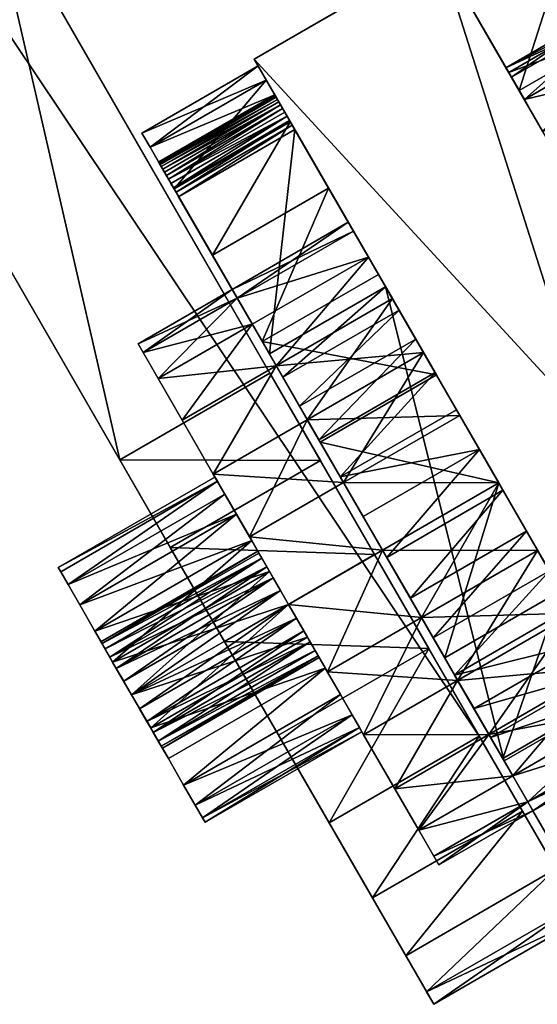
# Model space of a CAD drawing. Extents: x -0.216 to 0.216, y -0.188 to 0.188.
# Tile 43 of 81: x 0.074 to 0.084, y -0.185 to -0.166. Entities that reach past the tile are written whole.
import ezdxf

# ---------------------------------------------------------------- set-up
doc = ezdxf.new("R2010")
doc.units = 0

# ---------------------------------------------------------------- blocks, each defined once
blk = doc.blocks.new('hexa_link2#4')
mesh = blk.add_polyface()
corners = [(0.076531, -0.101861, 0.066495), (0.06701, -0.147998, 0.086815), (0.064665, -0.147944, 0.086111), (0.083548, -0.12733, 0.103495), (0.088245, -0.135465, 0.087225), (0.062195, -0.139658, 0.103495), (0.05985, -0.139604, 0.10279), (0.048287, -0.119576, 0.067199), (0.088363, -0.13567, 0.086815), (0.086595, -0.132607, 0.105949), (0.086203, -0.131928, 0.103407), (0.087151, -0.13357, 0.104025), (0.085824, -0.131271, 0.103092), (0.085535, -0.130771, 0.102507), (0.088022, -0.130186, 0.106214), (0.085904, -0.131409, 0.106214), (0.085388, -0.130515, 0.100924), (0.086643, -0.13269, 0.099337), (0.087017, -0.133337, 0.099678), (0.086233, -0.131979, 0.09931), (0.085849, -0.131315, 0.099604), (0.085552, -0.1308, 0.100171), (0.087968, -0.130091, 0.099604), (0.088351, -0.130756, 0.09931), (0.088762, -0.131467, 0.099337), (0.086614, -0.132639, 0.103404), (0.088322, -0.130705, 0.103407), (0.088732, -0.131416, 0.103404), (0.09861, -0.127621, 0.111935), (0.061218, -0.149209, 0.111935), (0.067457, -0.160015, 0.119139), (0.099464, -0.129101, 0.108975), (0.062073, -0.150689, 0.108975), (0.068312, -0.161495, 0.116179), (0.082801, -0.179755, 0.108845), (0.054393, -0.137388, 0.079461), (0.057353, -0.135679, 0.079461), (0.052883, -0.127936, 0.094946), (0.049923, -0.129646, 0.094946), (0.069792, -0.164059, 0.117888), (0.072752, -0.16235, 0.117888)]
mesh.append_faces([[corners[k] for k in face] for face in [(0, 1, 2), (3, 1, 4), (1, 3, 5), (5, 2, 1), (2, 5, 6), (6, 7, 2), (8, 4, 1), (9, 10, 11), (10, 9, 12), (9, 13, 12), (9, 14, 15), (16, 3, 4), (17, 4, 18), (19, 4, 17), (20, 4, 19), (21, 4, 20), (16, 4, 21), (19, 22, 20), (17, 23, 19), (18, 24, 17), (11, 10, 25), (26, 25, 10), (27, 11, 25), (28, 29, 30), (31, 29, 28), (29, 31, 32), (31, 33, 32), (34, 35, 36), (35, 37, 36), (37, 35, 38), (35, 39, 38), (40, 36, 37), (38, 40, 37)]])
mesh = blk.add_polyface()
corners = [(0.107183, -0.142471, 0.117888), (0.068937, -0.162579, 0.120848), (0.069364, -0.163319, 0.119368), (0.068312, -0.161495, 0.116179), (0.069792, -0.164059, 0.117888), (0.067457, -0.160015, 0.119139), (0.062073, -0.150689, 0.108975), (0.061218, -0.149209, 0.111935), (0.106329, -0.140991, 0.120848), (0.079671, -0.174334, 0.123959), (0.075716, -0.17432, 0.123135), (0.076711, -0.176043, 0.123959), (0.078676, -0.172611, 0.123135), (0.082801, -0.179755, 0.108845), (0.083655, -0.181235, 0.110157), (0.080738, -0.176183, 0.12424), (0.081806, -0.178032, 0.123959), (0.084311, -0.182371, 0.111865), (0.079841, -0.181464, 0.123135), (0.078846, -0.179741, 0.123959), (0.077778, -0.177892, 0.12424), (0.081351, -0.18408, 0.111865), (0.079841, -0.181464, 0.108845), (0.054393, -0.137388, 0.079461), (0.070137, -0.164656, 0.116693), (0.073097, -0.162947, 0.116693), (0.057353, -0.135679, 0.079461), (0.072752, -0.16235, 0.117888), (0.049923, -0.129646, 0.094946)]
mesh.append_faces([[corners[k] for k in face] for face in [(0, 1, 2), (1, 3, 4), (5, 3, 1), (5, 6, 3), (6, 5, 7), (8, 5, 1), (0, 4, 3), (0, 2, 4), (9, 10, 11), (10, 9, 12), (9, 13, 12), (9, 14, 13), (15, 14, 9), (16, 17, 15), (18, 16, 19), (16, 20, 19), (20, 16, 15), (15, 11, 20), (11, 15, 9), (21, 20, 11), (22, 11, 10), (22, 10, 23), (23, 10, 24), (10, 25, 24), (25, 10, 12), (12, 26, 25), (12, 13, 26), (23, 13, 22), (23, 24, 4), (24, 27, 4), (27, 24, 25), (25, 26, 27), (27, 28, 4)]])
mesh = blk.add_polyface()
corners = [(0.080738, -0.176183, 0.12424), (0.084311, -0.182371, 0.111865), (0.083655, -0.181235, 0.110157), (0.081806, -0.178032, 0.123959), (0.084723, -0.183084, 0.113855), (0.082801, -0.179755, 0.123135), (0.084863, -0.183328, 0.11599), (0.083655, -0.181235, 0.121824), (0.084723, -0.183084, 0.118125), (0.084311, -0.182371, 0.120115), (0.081351, -0.18408, 0.120115), (0.080695, -0.182944, 0.121824), (0.079841, -0.181464, 0.123135), (0.081763, -0.184793, 0.113855), (0.077778, -0.177892, 0.12424), (0.081351, -0.18408, 0.111865), (0.078846, -0.179741, 0.123959), (0.081903, -0.185037, 0.11599), (0.081763, -0.184793, 0.118126), (0.080695, -0.182944, 0.110157), (0.076711, -0.176043, 0.123959), (0.079841, -0.181464, 0.108845), (0.082801, -0.179755, 0.108845)]
mesh.append_faces([[corners[k] for k in face] for face in [(0, 1, 2), (3, 4, 1), (5, 4, 3), (5, 6, 4), (7, 6, 5), (7, 8, 6), (8, 7, 9), (7, 10, 9), (10, 7, 11), (5, 11, 7), (11, 5, 12), (3, 12, 5), (13, 14, 15), (13, 16, 14), (17, 16, 13), (17, 12, 16), (17, 11, 12), (18, 11, 17), (11, 18, 10), (18, 9, 10), (9, 18, 8), (17, 8, 18), (8, 17, 6), (13, 6, 17), (6, 13, 4), (13, 1, 4), (1, 13, 15), (15, 2, 1), (2, 15, 19), (15, 20, 19), (19, 20, 21), (22, 19, 21), (19, 22, 2)]])
blk = doc.blocks.new('hexa_link3#4')
mesh = blk.add_polyface()
corners = [(0.105486, -0.150775, 0.085279), (0.078368, -0.166432, 0.125919), (0.107222, -0.149773, 0.086688), (0.115117, -0.167455, 0.085279), (0.084133, -0.163103, 0.085279), (0.107222, -0.149773, 0.124511), (0.084133, -0.163103, 0.125919), (0.115117, -0.167455, 0.125919), (0.105486, -0.150775, 0.125919), (0.08752, -0.168969, 0.08118), (0.093527, -0.179373, 0.085279), (0.091157, -0.175269, 0.083445), (0.090763, -0.174587, 0.078775), (0.090321, -0.173821, 0.081004), (0.090777, -0.174611, 0.083144), (0.090485, -0.174104, 0.082573), (0.088645, -0.175811, 0.079667), (0.090763, -0.174587, 0.079667), (0.090475, -0.174088, 0.080247), (0.088357, -0.175312, 0.080247), (0.088206, -0.17505, 0.081821), (0.090324, -0.173827, 0.081821), (0.088366, -0.175328, 0.082573), (0.093763, -0.179783, 0.125919), (0.093527, -0.179373, 0.125919), (0.08752, -0.168969, 0.130018), (0.091157, -0.175269, 0.127753), (0.088659, -0.175834, 0.128055), (0.090777, -0.174611, 0.128055), (0.090485, -0.174104, 0.128625), (0.090763, -0.174587, 0.132424), (0.090321, -0.173821, 0.130195), (0.090475, -0.174088, 0.130952), (0.090763, -0.174587, 0.131531), (0.088645, -0.175811, 0.131531), (0.088357, -0.175312, 0.130951), (0.088206, -0.17505, 0.129377), (0.090324, -0.173827, 0.129377), (0.088366, -0.175328, 0.128625), (0.104354, -0.173668, 0.000622), (0.098224, -0.177208, 0.009505), (0.104354, -0.173668, 0.009505)]
mesh.append_faces([[corners[k] for k in face] for face in [(0, 1, 2), (3, 4, 0), (2, 1, 5), (5, 1, 6), (6, 7, 8), (5, 6, 8), (9, 10, 11), (12, 9, 13), (9, 14, 15), (9, 11, 14), (16, 12, 17), (12, 18, 17), (12, 13, 18), (13, 19, 18), (20, 13, 21), (22, 21, 15), (14, 22, 15), (18, 16, 17), (23, 6, 24), (24, 25, 26), (27, 26, 28), (26, 25, 28), (28, 25, 29), (25, 30, 31), (31, 30, 32), (32, 30, 33), (30, 34, 33), (35, 31, 32), (33, 35, 32), (31, 36, 37), (37, 38, 29), (29, 27, 28), (4, 3, 10), (7, 6, 23), (39, 40, 41)]])
mesh = blk.add_polyface()
corners = [(0.084047, -0.167847, 0.083379), (0.086574, -0.167331, 0.083471), (0.084455, -0.168554, 0.083471), (0.086166, -0.166624, 0.083379), (0.083689, -0.167226, 0.082979), (0.085807, -0.166003, 0.082979), (0.085554, -0.165564, 0.082332), (0.083327, -0.166599, 0.08154), (0.085445, -0.165376, 0.08154), (0.085498, -0.165468, 0.080725), (0.084594, -0.163901, 0.078775), (0.085705, -0.165826, 0.078775), (0.084133, -0.163103, 0.085279), (0.08485, -0.169237, 0.08324), (0.086968, -0.168014, 0.08324), (0.085705, -0.165826, 0.080015), (0.08338, -0.166691, 0.080725), (0.083586, -0.167049, 0.080015), (0.084133, -0.163103, 0.125919), (0.085807, -0.166003, 0.12822), (0.086166, -0.166624, 0.127819), (0.085554, -0.165564, 0.128866), (0.084594, -0.163901, 0.132424), (0.085445, -0.165376, 0.129659), (0.083435, -0.166787, 0.128866), (0.083689, -0.167226, 0.12822), (0.084047, -0.167847, 0.127819), (0.086574, -0.167331, 0.127728), (0.084455, -0.168554, 0.127728), (0.086968, -0.168014, 0.127958), (0.085498, -0.165468, 0.130473), (0.085705, -0.165826, 0.132424), (0.085705, -0.165826, 0.131184), (0.083586, -0.167049, 0.131184), (0.08338, -0.166691, 0.130473), (0.083327, -0.166599, 0.129659), (0.078368, -0.166432, 0.125919), (0.105486, -0.150775, 0.085279)]
mesh.append_faces([[corners[k] for k in face] for face in [(0, 1, 2), (1, 0, 3), (4, 3, 0), (3, 4, 5), (4, 6, 5), (6, 7, 8), (7, 9, 8), (10, 9, 11), (9, 10, 8), (10, 6, 8), (10, 12, 6), (6, 12, 5), (5, 12, 3), (13, 1, 14), (1, 13, 2), (11, 9, 15), (16, 15, 9), (17, 11, 15), (18, 19, 20), (18, 21, 19), (18, 22, 21), (23, 24, 21), (21, 25, 19), (19, 26, 20), (26, 27, 20), (27, 26, 28), (28, 29, 27), (21, 22, 23), (22, 30, 23), (30, 22, 31), (30, 31, 32), (31, 33, 32), (32, 34, 30), (30, 35, 23), (12, 36, 37)]])
mesh = blk.add_polyface()
corners = [(0.082015, -0.164327, 0.085279), (0.083689, -0.167226, 0.082979), (0.084047, -0.167847, 0.083379), (0.083435, -0.166787, 0.082332), (0.082475, -0.165125, 0.078775), (0.082015, -0.164327, 0.07984), (0.084133, -0.163103, 0.07984), (0.084133, -0.163103, 0.085279), (0.078368, -0.166432, 0.125919), (0.078368, -0.166432, 0.085279), (0.083327, -0.166599, 0.08154), (0.085554, -0.165564, 0.082332), (0.085498, -0.165468, 0.080725), (0.08338, -0.166691, 0.080725), (0.083586, -0.167049, 0.078775), (0.084594, -0.163901, 0.078775), (0.085705, -0.165826, 0.078775), (0.082015, -0.164327, 0.125919), (0.084133, -0.163103, 0.125919), (0.084133, -0.163103, 0.131359), (0.082015, -0.164327, 0.131359), (0.082475, -0.165125, 0.132424), (0.083435, -0.166787, 0.128866), (0.083689, -0.167226, 0.12822), (0.084047, -0.167847, 0.127819), (0.084594, -0.163901, 0.132424), (0.085705, -0.165826, 0.132424), (0.083586, -0.167049, 0.132424), (0.08338, -0.166691, 0.130473), (0.083327, -0.166599, 0.129659), (0.085445, -0.165376, 0.129659), (0.085498, -0.165468, 0.130473)]
mesh.append_faces([[corners[k] for k in face] for face in [(0, 1, 2), (0, 3, 1), (0, 4, 3), (4, 0, 5), (0, 6, 5), (6, 0, 7), (0, 8, 7), (8, 0, 9), (10, 11, 3), (12, 10, 13), (4, 13, 10), (13, 4, 14), (15, 14, 4), (14, 15, 16), (7, 15, 6), (15, 5, 6), (5, 15, 4), (3, 4, 10), (17, 18, 8), (18, 17, 19), (19, 17, 20), (17, 21, 20), (21, 17, 22), (22, 17, 23), (23, 17, 24), (25, 18, 19), (19, 21, 25), (21, 19, 20), (21, 26, 25), (26, 21, 27), (21, 28, 27), (28, 21, 29), (21, 22, 29), (22, 30, 29), (29, 31, 28)]])
mesh = blk.add_polyface()
corners = [(0.08122, -0.171371, 0.09139), (0.079259, -0.173262, 0.090727), (0.078931, -0.172693, 0.09139), (0.081548, -0.17194, 0.090727), (0.07964, -0.173922, 0.090189), (0.08193, -0.1726, 0.090189), (0.080063, -0.174654, 0.089793), (0.082352, -0.173332, 0.089793), (0.082802, -0.174112, 0.08955), (0.082015, -0.164327, 0.085279), (0.087998, -0.183111, 0.085279), (0.078368, -0.166432, 0.085279), (0.080955, -0.170911, 0.092157), (0.078665, -0.172233, 0.092157), (0.077003, -0.169354, 0.093128), (0.084919, -0.183064, 0.103545), (0.077003, -0.169354, 0.103545), (0.081957, -0.172647, 0.106834), (0.082417, -0.173444, 0.110267), (0.083183, -0.174772, 0.106511), (0.081702, -0.172206, 0.110859), (0.081088, -0.171143, 0.111801), (0.080813, -0.170667, 0.107781), (0.087998, -0.183111, 0.125919), (0.078368, -0.166432, 0.125919), (0.079667, -0.173969, 0.125147), (0.079413, -0.173528, 0.121121), (0.080127, -0.174765, 0.121713), (0.078799, -0.172465, 0.12018), (0.080618, -0.170328, 0.118953), (0.081088, -0.171143, 0.12018), (0.078524, -0.171989, 0.1242), (0.081957, -0.172647, 0.125147), (0.080813, -0.170667, 0.1242), (0.083183, -0.174772, 0.12547), (0.082417, -0.173444, 0.121713), (0.081702, -0.172206, 0.121121), (0.079413, -0.173528, 0.110859), (0.080127, -0.174765, 0.110267), (0.078799, -0.172465, 0.111801), (0.080618, -0.170328, 0.113028)]
mesh.append_faces([[corners[k] for k in face] for face in [(0, 1, 2), (1, 0, 3), (4, 3, 5), (3, 4, 1), (5, 6, 4), (6, 5, 7), (8, 6, 7), (9, 10, 11), (2, 12, 0), (12, 2, 13), (14, 15, 16), (17, 18, 19), (17, 20, 18), (17, 21, 20), (22, 21, 17), (12, 23, 24), (25, 26, 27), (25, 28, 26), (28, 29, 30), (31, 32, 33), (32, 31, 25), (25, 34, 32), (35, 32, 34), (36, 32, 35), (30, 32, 36), (30, 33, 32), (36, 28, 30), (28, 36, 26), (36, 27, 26), (27, 36, 35), (18, 37, 38), (37, 18, 20), (21, 37, 20), (37, 21, 39), (40, 39, 21)]])
mesh = blk.add_polyface()
corners = [(0.078665, -0.172233, 0.092157), (0.079168, -0.167817, 0.092157), (0.080955, -0.170911, 0.092157), (0.08122, -0.171371, 0.09139), (0.078368, -0.166432, 0.085279), (0.081548, -0.17194, 0.090727), (0.078368, -0.166432, 0.125919), (0.08193, -0.1726, 0.090189), (0.082352, -0.173332, 0.089793), (0.085554, -0.165564, 0.082332), (0.083689, -0.167226, 0.082979), (0.083435, -0.166787, 0.082332), (0.085705, -0.165826, 0.080015), (0.08338, -0.166691, 0.080725), (0.083586, -0.167049, 0.080015), (0.083586, -0.167049, 0.078775), (0.085705, -0.165826, 0.078775), (0.080813, -0.170667, 0.107781), (0.080618, -0.170328, 0.113028), (0.081088, -0.171143, 0.111801), (0.080322, -0.169815, 0.114457), (0.079832, -0.168967, 0.109287), (0.080221, -0.16964, 0.11599), (0.079832, -0.168967, 0.122693), (0.079078, -0.167662, 0.11125), (0.079078, -0.167662, 0.12073), (0.078771, -0.167129, 0.112735), (0.078605, -0.166842, 0.113537), (0.091408, -0.180596, 0.125919), (0.082015, -0.164327, 0.125919), (0.083689, -0.167226, 0.12822), (0.085554, -0.165564, 0.128866), (0.083435, -0.166787, 0.128866), (0.084047, -0.167847, 0.127819), (0.085807, -0.166003, 0.12822), (0.083586, -0.167049, 0.131184), (0.085705, -0.165826, 0.132424), (0.083586, -0.167049, 0.132424), (0.08338, -0.166691, 0.130473), (0.085705, -0.165826, 0.131184), (0.080618, -0.170328, 0.118953), (0.078032, -0.171137, 0.117524), (0.080322, -0.169815, 0.117524), (0.077931, -0.170962, 0.11599), (0.078032, -0.171137, 0.114457), (0.080813, -0.170667, 0.1242), (0.081088, -0.171143, 0.12018), (0.078524, -0.171989, 0.1242)]
mesh.append_faces([[corners[k] for k in face] for face in [(0, 1, 2), (3, 4, 5), (2, 4, 3), (4, 2, 6), (7, 4, 8), (5, 4, 7), (9, 10, 11), (12, 13, 14), (13, 15, 14), (16, 14, 15), (17, 18, 19), (17, 20, 18), (21, 20, 17), (20, 21, 22), (21, 23, 22), (24, 23, 21), (24, 25, 23), (26, 25, 24), (27, 25, 26), (6, 28, 29), (30, 31, 32), (33, 34, 30), (35, 36, 37), (37, 38, 35), (38, 39, 35), (40, 41, 42), (42, 43, 22), (22, 44, 20), (44, 18, 20), (40, 45, 46), (42, 45, 40), (42, 23, 45), (22, 23, 42), (23, 47, 45)]])
mesh = blk.add_polyface()
corners = [(0.082802, -0.174112, 0.08955), (0.087998, -0.183111, 0.085279), (0.083267, -0.174917, 0.089468), (0.082015, -0.164327, 0.085279), (0.091645, -0.181006, 0.085279), (0.091408, -0.180596, 0.085279), (0.085401, -0.170192, 0.08118), (0.089039, -0.176492, 0.083445), (0.085362, -0.170125, 0.081998), (0.085168, -0.169789, 0.082722), (0.090777, -0.174611, 0.083144), (0.088659, -0.175834, 0.083144), (0.088366, -0.175328, 0.082573), (0.088206, -0.17505, 0.081821), (0.088645, -0.175811, 0.078775), (0.088202, -0.175044, 0.081004), (0.090763, -0.174587, 0.078775), (0.088645, -0.175811, 0.079667), (0.088357, -0.175312, 0.080247), (0.090321, -0.173821, 0.081004), (0.090324, -0.173827, 0.081821), (0.090475, -0.174088, 0.080247), (0.087998, -0.183111, 0.125919), (0.091408, -0.180596, 0.125919), (0.078368, -0.166432, 0.125919), (0.085362, -0.170125, 0.1292), (0.085401, -0.170192, 0.130018), (0.089039, -0.176492, 0.127753), (0.088645, -0.175811, 0.132424), (0.088202, -0.175044, 0.130195), (0.088366, -0.175328, 0.128625), (0.088206, -0.17505, 0.129377), (0.088659, -0.175834, 0.128055), (0.088645, -0.175811, 0.131531), (0.090763, -0.174587, 0.132424), (0.088357, -0.175312, 0.130951), (0.090321, -0.173821, 0.130195), (0.090763, -0.174587, 0.131531), (0.090324, -0.173827, 0.129377), (0.090485, -0.174104, 0.128625)]
mesh.append_faces([[corners[k] for k in face] for face in [(0, 1, 2), (3, 4, 1), (4, 3, 5), (5, 6, 7), (5, 8, 6), (5, 9, 8), (10, 7, 11), (7, 6, 11), (11, 6, 12), (12, 6, 13), (6, 14, 15), (16, 17, 14), (18, 19, 15), (19, 13, 15), (20, 12, 13), (12, 10, 11), (15, 14, 18), (18, 14, 17), (17, 21, 18), (22, 23, 24), (25, 23, 26), (26, 23, 27), (28, 26, 29), (26, 30, 31), (26, 32, 30), (26, 27, 32), (33, 34, 28), (28, 35, 33), (28, 29, 35), (36, 35, 29), (35, 37, 33), (31, 36, 29), (30, 38, 31), (32, 39, 30)]])
mesh = blk.add_polyface()
corners = [(0.082015, -0.164327, 0.085279), (0.084047, -0.167847, 0.083379), (0.091408, -0.180596, 0.085279), (0.084455, -0.168554, 0.083471), (0.086166, -0.166624, 0.083379), (0.093527, -0.179373, 0.085279), (0.086574, -0.167331, 0.083471), (0.085279, -0.16998, 0.080396), (0.088645, -0.175811, 0.078775), (0.085401, -0.170192, 0.08118), (0.085014, -0.169522, 0.078775), (0.090763, -0.174587, 0.078775), (0.087133, -0.168299, 0.078775), (0.084047, -0.167847, 0.127819), (0.082015, -0.164327, 0.125919), (0.091408, -0.180596, 0.125919), (0.084455, -0.168554, 0.127728), (0.093527, -0.179373, 0.125919), (0.086166, -0.166624, 0.127819), (0.086574, -0.167331, 0.127728), (0.085014, -0.169522, 0.132424), (0.090763, -0.174587, 0.132424), (0.087133, -0.168299, 0.132424), (0.085014, -0.169522, 0.131431), (0.088645, -0.175811, 0.132424), (0.085279, -0.16998, 0.130802), (0.085401, -0.170192, 0.130018), (0.08485, -0.169237, 0.08324), (0.085168, -0.169789, 0.082722), (0.087481, -0.168902, 0.081998), (0.08752, -0.168969, 0.08118), (0.087287, -0.168566, 0.082722), (0.086968, -0.168014, 0.08324), (0.090324, -0.173827, 0.081821), (0.090321, -0.173821, 0.081004), (0.090485, -0.174104, 0.082573), (0.088206, -0.17505, 0.081821), (0.088202, -0.175044, 0.081004), (0.08485, -0.169237, 0.127958), (0.085168, -0.169789, 0.128476), (0.085362, -0.170125, 0.1292), (0.087481, -0.168902, 0.1292), (0.08752, -0.168969, 0.130018), (0.087287, -0.168566, 0.128476), (0.086968, -0.168014, 0.127958), (0.088206, -0.17505, 0.129377), (0.088202, -0.175044, 0.130195), (0.090485, -0.174104, 0.128625), (0.090324, -0.173827, 0.129377), (0.090321, -0.173821, 0.130195)]
mesh.append_faces([[corners[k] for k in face] for face in [(0, 1, 2), (2, 1, 3), (4, 5, 6), (7, 8, 9), (7, 10, 8), (11, 10, 12), (13, 14, 15), (13, 15, 16), (17, 18, 19), (20, 21, 22), (23, 24, 20), (24, 23, 25), (24, 25, 26), (2, 27, 28), (2, 3, 27), (29, 5, 30), (31, 5, 29), (32, 5, 31), (6, 5, 32), (30, 33, 34), (30, 35, 33), (36, 9, 37), (10, 11, 8), (16, 15, 38), (38, 15, 39), (39, 15, 40), (17, 41, 42), (17, 43, 41), (17, 44, 43), (17, 19, 44), (21, 20, 24), (26, 45, 46), (47, 42, 48), (48, 42, 49)]])
mesh = blk.add_polyface()
corners = [(0.083291, -0.180244, 0.092157), (0.080955, -0.170911, 0.092157), (0.078665, -0.172233, 0.092157), (0.077003, -0.169354, 0.093128), (0.084919, -0.183064, 0.093128), (0.078931, -0.172693, 0.09139), (0.079259, -0.173262, 0.090727), (0.082352, -0.173332, 0.089793), (0.078368, -0.166432, 0.085279), (0.087998, -0.183111, 0.085279), (0.07964, -0.173922, 0.090189), (0.080063, -0.174654, 0.089793), (0.082802, -0.174112, 0.08955), (0.080513, -0.175434, 0.08955), (0.080978, -0.176239, 0.089468), (0.083267, -0.174917, 0.089468), (0.079667, -0.173969, 0.106834), (0.077003, -0.169354, 0.103545), (0.084919, -0.183064, 0.103545), (0.083183, -0.174772, 0.106511), (0.082417, -0.173444, 0.110267), (0.083183, -0.174772, 0.110065), (0.079413, -0.173528, 0.110859), (0.080127, -0.174765, 0.110267), (0.080894, -0.176093, 0.106511), (0.080894, -0.176093, 0.110065), (0.080894, -0.176093, 0.12547), (0.080127, -0.174765, 0.121713), (0.080894, -0.176093, 0.121915), (0.079667, -0.173969, 0.125147), (0.083183, -0.174772, 0.12547), (0.082417, -0.173444, 0.121713), (0.083183, -0.174772, 0.121915), (0.078274, -0.175835, 0.121713), (0.078274, -0.175835, 0.110267), (0.081443, -0.177044, 0.08955), (0.083732, -0.175722, 0.08955), (0.08395, -0.1761, 0.110267), (0.08441, -0.176896, 0.106834), (0.08441, -0.176896, 0.125147), (0.08395, -0.1761, 0.121713), (0.081661, -0.177421, 0.121713)]
mesh.append_faces([[corners[k] for k in face] for face in [(0, 1, 2), (3, 2, 4), (5, 0, 2), (0, 5, 6), (7, 8, 9), (0, 6, 10), (11, 12, 13), (12, 14, 13), (14, 12, 15), (16, 17, 18), (19, 20, 21), (22, 16, 23), (23, 16, 24), (23, 24, 25), (26, 27, 28), (29, 27, 26), (30, 29, 26), (31, 30, 32), (32, 27, 31), (27, 32, 28), (21, 23, 25), (23, 21, 20), (28, 33, 27), (34, 25, 23), (0, 10, 11), (15, 35, 14), (35, 15, 36), (19, 37, 38), (19, 21, 37), (32, 39, 40), (32, 30, 39), (32, 41, 28), (41, 32, 40), (25, 37, 21)]])
mesh = blk.add_polyface()
corners = [(0.076482, -0.168451, 0.112735), (0.078771, -0.167129, 0.092951), (0.076482, -0.168451, 0.092951), (0.078774, -0.167135, 0.092847), (0.076485, -0.168457, 0.092847), (0.078784, -0.167153, 0.092745), (0.076495, -0.168474, 0.092745), (0.078801, -0.167181, 0.092647), (0.076512, -0.168503, 0.092647), (0.078824, -0.167221, 0.092554), (0.076535, -0.168543, 0.092554), (0.078853, -0.167271, 0.092468), (0.076564, -0.168593, 0.092468), (0.078887, -0.16733, 0.09239), (0.076598, -0.168652, 0.09239), (0.076637, -0.16872, 0.092321), (0.078926, -0.167398, 0.092321), (0.07668, -0.168795, 0.092263), (0.078969, -0.167473, 0.092263), (0.079016, -0.167553, 0.092218), (0.076727, -0.168875, 0.092218), (0.076776, -0.16896, 0.092184), (0.079065, -0.167639, 0.092184), (0.076827, -0.169049, 0.092164), (0.079116, -0.167727, 0.092164), (0.076878, -0.169138, 0.092157), (0.079168, -0.167817, 0.092157), (0.078605, -0.166842, 0.118444), (0.078605, -0.166842, 0.113537), (0.078443, -0.166562, 0.11599), (0.079078, -0.167662, 0.12073), (0.076789, -0.168984, 0.12073), (0.076316, -0.168163, 0.118444), (0.076154, -0.167884, 0.11599), (0.076316, -0.168163, 0.113537), (0.078771, -0.167129, 0.112735)]
mesh.append_faces([[corners[k] for k in face] for face in [(0, 1, 2), (3, 2, 1), (2, 3, 4), (5, 4, 3), (4, 5, 6), (7, 6, 5), (6, 7, 8), (9, 8, 7), (8, 9, 10), (11, 10, 9), (10, 11, 12), (13, 12, 11), (12, 13, 14), (13, 15, 14), (15, 13, 16), (16, 17, 15), (17, 16, 18), (19, 17, 18), (17, 19, 20), (21, 19, 22), (23, 22, 24), (25, 24, 26), (27, 28, 29), (28, 27, 30), (27, 31, 30), (31, 27, 32), (29, 32, 27), (32, 29, 33), (28, 33, 29), (33, 28, 34), (35, 34, 28), (34, 35, 0), (1, 0, 35), (32, 34, 31), (34, 32, 33)]])
mesh = blk.add_polyface()
corners = [(0.079016, -0.167553, 0.092218), (0.076776, -0.16896, 0.092184), (0.076727, -0.168875, 0.092218), (0.079065, -0.167639, 0.092184), (0.076827, -0.169049, 0.092164), (0.079116, -0.167727, 0.092164), (0.076878, -0.169138, 0.092157), (0.079168, -0.167817, 0.092157), (0.078665, -0.172233, 0.092157), (0.076485, -0.168457, 0.092847), (0.076482, -0.168451, 0.112735), (0.076482, -0.168451, 0.092951), (0.076789, -0.168984, 0.11125), (0.076495, -0.168474, 0.092745), (0.076512, -0.168503, 0.092647), (0.076535, -0.168543, 0.092554), (0.076564, -0.168593, 0.092468), (0.076598, -0.168652, 0.09239), (0.076637, -0.16872, 0.092321), (0.07668, -0.168795, 0.092263), (0.077003, -0.169354, 0.103545), (0.077003, -0.169354, 0.093128), (0.079078, -0.167662, 0.12073), (0.077542, -0.170288, 0.122693), (0.079832, -0.168967, 0.122693), (0.076789, -0.168984, 0.12073), (0.077542, -0.170288, 0.109287), (0.076316, -0.168163, 0.113537), (0.078524, -0.171989, 0.107781), (0.077931, -0.170962, 0.11599), (0.078032, -0.171137, 0.114457), (0.078032, -0.171137, 0.117524), (0.080322, -0.169815, 0.117524), (0.080221, -0.16964, 0.11599), (0.078524, -0.171989, 0.1242)]
mesh.append_faces([[corners[k] for k in face] for face in [(0, 1, 2), (3, 4, 1), (5, 6, 4), (7, 8, 6), (9, 10, 11), (12, 9, 13), (12, 13, 14), (12, 14, 15), (12, 15, 16), (12, 16, 17), (12, 17, 18), (12, 18, 19), (12, 19, 2), (12, 2, 1), (12, 1, 4), (12, 4, 20), (20, 4, 6), (6, 21, 20), (21, 6, 8), (22, 23, 24), (23, 22, 25), (25, 26, 23), (25, 12, 26), (25, 10, 12), (25, 27, 10), (10, 9, 12), (26, 20, 28), (12, 20, 26), (29, 26, 30), (23, 26, 29), (31, 23, 29), (29, 32, 31), (30, 33, 29), (34, 24, 23)]])
mesh = blk.add_polyface()
corners = [(0.078524, -0.171989, 0.107781), (0.077003, -0.169354, 0.103545), (0.079667, -0.173969, 0.106834), (0.078032, -0.171137, 0.114457), (0.077542, -0.170288, 0.109287), (0.077542, -0.170288, 0.122693), (0.078032, -0.171137, 0.117524), (0.078524, -0.171989, 0.1242), (0.078328, -0.17165, 0.118953), (0.080618, -0.170328, 0.118953), (0.080618, -0.170328, 0.113028), (0.078328, -0.17165, 0.113028), (0.078799, -0.172465, 0.111801), (0.079413, -0.173528, 0.110859), (0.078799, -0.172465, 0.12018), (0.079667, -0.173969, 0.125147), (0.076946, -0.173535, 0.111801), (0.076475, -0.172719, 0.113028), (0.076179, -0.172207, 0.114457), (0.077931, -0.170962, 0.11599), (0.076078, -0.172032, 0.11599), (0.076179, -0.172207, 0.117524), (0.076475, -0.172719, 0.118953), (0.076946, -0.173535, 0.12018), (0.07756, -0.174598, 0.121121), (0.079413, -0.173528, 0.121121), (0.07756, -0.174598, 0.110859)]
mesh.append_faces([[corners[k] for k in face] for face in [(0, 1, 2), (3, 4, 0), (5, 6, 7), (7, 6, 8), (6, 9, 8), (10, 3, 11), (3, 0, 11), (11, 0, 12), (12, 0, 2), (12, 2, 13), (7, 14, 15), (7, 8, 14), (9, 14, 8), (12, 10, 11), (11, 16, 12), (16, 11, 17), (3, 17, 11), (17, 3, 18), (19, 18, 3), (18, 19, 20), (6, 20, 19), (20, 6, 21), (8, 21, 6), (21, 8, 22), (14, 22, 8), (22, 14, 23), (24, 14, 25), (12, 26, 13), (26, 12, 16), (16, 22, 23), (17, 22, 16), (17, 21, 22), (18, 21, 17), (21, 18, 20)]])
mesh = blk.add_polyface()
corners = [(0.080955, -0.170911, 0.092157), (0.083291, -0.180244, 0.092157), (0.08558, -0.178923, 0.092157), (0.084919, -0.183064, 0.093128), (0.078665, -0.172233, 0.092157), (0.082352, -0.173332, 0.089793), (0.087998, -0.183111, 0.085279), (0.082802, -0.174112, 0.08955), (0.083732, -0.175722, 0.08955), (0.081893, -0.177824, 0.089793), (0.081443, -0.177044, 0.08955), (0.084182, -0.176502, 0.089793), (0.082315, -0.178555, 0.090189), (0.084605, -0.177234, 0.090189), (0.084986, -0.177894, 0.090727), (0.082697, -0.179216, 0.090727), (0.085314, -0.178463, 0.09139), (0.080978, -0.176239, 0.089468), (0.080513, -0.175434, 0.08955), (0.084919, -0.183064, 0.103545), (0.077003, -0.169354, 0.093128), (0.08441, -0.176896, 0.106834), (0.08395, -0.1761, 0.110267), (0.084665, -0.177337, 0.110859), (0.079667, -0.173969, 0.106834), (0.080894, -0.176093, 0.106511), (0.081661, -0.177421, 0.110267), (0.082121, -0.178218, 0.106834), (0.082375, -0.178659, 0.110859), (0.082121, -0.178218, 0.125147), (0.081661, -0.177421, 0.121713), (0.082375, -0.178659, 0.121121), (0.080894, -0.176093, 0.12547), (0.083183, -0.174772, 0.12547), (0.08441, -0.176896, 0.125147), (0.083264, -0.180198, 0.1242), (0.085553, -0.178876, 0.1242), (0.08395, -0.1761, 0.121713), (0.084665, -0.177337, 0.121121), (0.082989, -0.179722, 0.12018), (0.085278, -0.1784, 0.12018), (0.085278, -0.1784, 0.111801), (0.082989, -0.179722, 0.111801), (0.080894, -0.176093, 0.110065)]
mesh.append_faces([[corners[k] for k in face] for face in [(0, 1, 2), (3, 4, 1), (5, 6, 7), (8, 9, 10), (9, 8, 11), (11, 12, 9), (12, 11, 13), (14, 12, 13), (12, 14, 15), (16, 15, 14), (1, 9, 12), (1, 10, 9), (1, 17, 10), (1, 18, 17), (19, 20, 3), (21, 22, 23), (24, 19, 25), (26, 25, 27), (26, 27, 28), (29, 30, 31), (32, 30, 29), (29, 33, 32), (33, 29, 34), (35, 34, 29), (34, 35, 36), (37, 34, 38), (38, 30, 37), (30, 38, 31), (38, 39, 31), (39, 38, 40), (41, 28, 42), (28, 41, 23), (22, 28, 23), (28, 22, 26), (22, 43, 26)]])
mesh = blk.add_polyface()
corners = [(0.084909, -0.183048, 0.092157), (0.08558, -0.178923, 0.092157), (0.087199, -0.181727, 0.092157), (0.084961, -0.183138, 0.092164), (0.087251, -0.181816, 0.092164), (0.087998, -0.183111, 0.125919), (0.080955, -0.170911, 0.092157), (0.085314, -0.178463, 0.09139), (0.087998, -0.183111, 0.085279), (0.084986, -0.177894, 0.090727), (0.084605, -0.177234, 0.090189), (0.084182, -0.176502, 0.089793), (0.083732, -0.175722, 0.08955), (0.083267, -0.174917, 0.089468), (0.083025, -0.179785, 0.09139), (0.086535, -0.180577, 0.109287), (0.087288, -0.181881, 0.12073), (0.087288, -0.181881, 0.11125), (0.086535, -0.180577, 0.122693), (0.086146, -0.179903, 0.11599), (0.086045, -0.179728, 0.114457), (0.085749, -0.179215, 0.113028), (0.085553, -0.178876, 0.107781), (0.085278, -0.1784, 0.111801), (0.084665, -0.177337, 0.110859), (0.08441, -0.176896, 0.106834), (0.085553, -0.178876, 0.1242), (0.084246, -0.181898, 0.122693), (0.084999, -0.183203, 0.12073), (0.085749, -0.179215, 0.118953), (0.085278, -0.1784, 0.12018), (0.084665, -0.177337, 0.121121), (0.08441, -0.176896, 0.125147), (0.082989, -0.179722, 0.12018), (0.086045, -0.179728, 0.117524), (0.08346, -0.180537, 0.118953), (0.083756, -0.18105, 0.117524), (0.083856, -0.181225, 0.11599), (0.083756, -0.18105, 0.114457), (0.08346, -0.180537, 0.113028)]
mesh.append_faces([[corners[k] for k in face] for face in [(0, 1, 2), (3, 2, 4), (5, 6, 1), (7, 8, 1), (9, 8, 7), (10, 8, 9), (11, 8, 10), (12, 8, 11), (13, 8, 12), (1, 14, 7), (15, 16, 17), (15, 18, 16), (15, 19, 18), (15, 20, 19), (15, 21, 20), (22, 21, 15), (22, 23, 21), (22, 24, 23), (25, 24, 22), (26, 27, 18), (28, 18, 27), (18, 28, 16), (29, 26, 18), (30, 26, 29), (31, 26, 30), (31, 32, 26), (29, 33, 30), (34, 35, 29), (19, 36, 34), (20, 37, 19), (21, 38, 20), (23, 39, 21), (34, 18, 19), (29, 18, 34)]])
mesh = blk.add_polyface()
corners = [(0.078799, -0.172465, 0.12018), (0.07756, -0.174598, 0.121121), (0.076946, -0.173535, 0.12018), (0.079413, -0.173528, 0.121121), (0.078274, -0.175835, 0.121713), (0.080127, -0.174765, 0.121713), (0.080127, -0.174765, 0.110267), (0.07756, -0.174598, 0.110859), (0.078274, -0.175835, 0.110267), (0.079413, -0.173528, 0.110859), (0.076946, -0.173535, 0.111801), (0.077593, -0.174656, 0.11599), (0.077643, -0.174741, 0.11674), (0.077787, -0.174992, 0.117438), (0.078017, -0.17539, 0.118038), (0.078317, -0.175909, 0.118498), (0.079041, -0.177163, 0.121915), (0.078317, -0.175909, 0.113483), (0.079041, -0.177163, 0.110065), (0.078017, -0.17539, 0.113943), (0.077787, -0.174992, 0.114543), (0.077643, -0.174741, 0.115241), (0.074504, -0.176439, 0.11599), (0.074554, -0.176525, 0.115241), (0.074698, -0.176775, 0.117438), (0.074554, -0.176525, 0.11674), (0.074928, -0.177174, 0.113943), (0.074698, -0.176775, 0.114543), (0.078457, -0.176152, 0.116303), (0.078457, -0.176152, 0.115677), (0.078436, -0.176116, 0.11599), (0.078517, -0.176256, 0.116595), (0.078517, -0.176256, 0.115386)]
mesh.append_faces([[corners[k] for k in face] for face in [(0, 1, 2), (3, 4, 1), (4, 3, 5), (6, 7, 8), (7, 6, 9), (10, 1, 7), (10, 2, 1), (7, 1, 11), (11, 1, 12), (12, 1, 4), (12, 4, 13), (13, 4, 14), (14, 4, 15), (15, 4, 16), (8, 17, 18), (8, 19, 17), (8, 20, 19), (8, 21, 20), (7, 21, 8), (21, 7, 11), (22, 21, 11), (21, 22, 23), (12, 24, 25), (24, 12, 13), (14, 24, 13), (26, 17, 19), (20, 26, 19), (21, 27, 20), (27, 21, 23), (28, 29, 30), (29, 28, 31), (29, 31, 32), (22, 12, 25), (12, 22, 11)]])
mesh = blk.add_polyface()
corners = [(0.078274, -0.175835, 0.121713), (0.080894, -0.176093, 0.121915), (0.079041, -0.177163, 0.121915), (0.080894, -0.176093, 0.110065), (0.078274, -0.175835, 0.110267), (0.079041, -0.177163, 0.110065), (0.078885, -0.176892, 0.114822), (0.078885, -0.176892, 0.117158), (0.079041, -0.177163, 0.1172), (0.079041, -0.177163, 0.114781), (0.083291, -0.180244, 0.092157), (0.080063, -0.174654, 0.089793), (0.080513, -0.175434, 0.08955), (0.080894, -0.176093, 0.106511), (0.081661, -0.177421, 0.110267), (0.080894, -0.176093, 0.12547), (0.081661, -0.177421, 0.121713), (0.079808, -0.178491, 0.121713), (0.082375, -0.178659, 0.121121), (0.080522, -0.179729, 0.121121), (0.080522, -0.179729, 0.110859), (0.082375, -0.178659, 0.110859), (0.079808, -0.178491, 0.110267), (0.079041, -0.177163, 0.118886), (0.079416, -0.177812, 0.118787), (0.079765, -0.178417, 0.118498), (0.080065, -0.178936, 0.118038), (0.079765, -0.178417, 0.113483), (0.080065, -0.178936, 0.113943), (0.079416, -0.177812, 0.113194), (0.079041, -0.177163, 0.113095), (0.079198, -0.177434, 0.117158), (0.079198, -0.177434, 0.114822), (0.079343, -0.177687, 0.117038), (0.079343, -0.177687, 0.114943), (0.079469, -0.177904, 0.115135), (0.079469, -0.177904, 0.116845), (0.079565, -0.17807, 0.116595), (0.079565, -0.17807, 0.115386), (0.079625, -0.178175, 0.115677), (0.079625, -0.178175, 0.116303), (0.079646, -0.17821, 0.11599)]
mesh.append_faces([[corners[k] for k in face] for face in [(0, 1, 2), (3, 4, 5), (6, 7, 8), (6, 8, 9), (10, 11, 12), (3, 13, 14), (15, 1, 16), (1, 17, 2), (17, 1, 16), (18, 17, 16), (17, 18, 19), (14, 20, 21), (20, 14, 22), (14, 5, 22), (5, 14, 3), (23, 2, 17), (23, 17, 24), (24, 17, 25), (25, 17, 26), (22, 27, 28), (22, 29, 27), (22, 30, 29), (5, 30, 22), (9, 8, 31), (9, 31, 32), (32, 31, 33), (32, 33, 34), (34, 33, 35), (35, 33, 36), (35, 36, 37), (35, 37, 38), (38, 37, 39), (39, 37, 40), (39, 40, 41)]])
mesh = blk.add_polyface()
corners = [(0.074554, -0.176525, 0.11674), (0.074554, -0.176525, 0.115241), (0.074504, -0.176439, 0.11599), (0.074698, -0.176775, 0.114543), (0.074698, -0.176775, 0.117438), (0.078017, -0.17539, 0.118038), (0.074928, -0.177174, 0.118038), (0.075228, -0.177693, 0.118498), (0.078317, -0.175909, 0.118498), (0.075577, -0.178298, 0.118787), (0.079041, -0.177163, 0.118886), (0.075952, -0.178947, 0.118886), (0.075952, -0.178947, 0.113095), (0.078666, -0.176514, 0.113194), (0.075577, -0.178298, 0.113194), (0.075228, -0.177693, 0.113483), (0.078317, -0.175909, 0.113483), (0.074928, -0.177174, 0.113943), (0.077787, -0.174992, 0.114543), (0.075347, -0.177899, 0.11599), (0.075368, -0.177935, 0.116303), (0.075428, -0.17804, 0.116595), (0.075524, -0.178206, 0.116845), (0.075428, -0.17804, 0.115386), (0.075524, -0.178206, 0.115135), (0.075368, -0.177935, 0.115677), (0.078436, -0.176116, 0.11599), (0.078517, -0.176256, 0.116595), (0.078739, -0.17664, 0.117038), (0.07565, -0.178423, 0.117038), (0.078885, -0.176892, 0.117158), (0.075795, -0.178676, 0.117158), (0.078739, -0.17664, 0.114943), (0.075795, -0.178676, 0.114822), (0.07565, -0.178423, 0.114943), (0.078613, -0.176423, 0.115135), (0.078517, -0.176256, 0.115386)]
mesh.append_faces([[corners[k] for k in face] for face in [(0, 1, 2), (1, 0, 3), (3, 0, 4), (4, 5, 6), (5, 7, 6), (8, 9, 7), (9, 10, 11), (12, 13, 14), (13, 15, 14), (16, 17, 15), (17, 18, 3), (3, 4, 17), (17, 4, 6), (17, 6, 15), (15, 6, 7), (15, 7, 19), (19, 7, 20), (20, 7, 9), (20, 9, 21), (21, 9, 22), (14, 23, 24), (14, 25, 23), (15, 25, 14), (25, 15, 19), (26, 25, 19), (27, 20, 21), (22, 27, 21), (28, 22, 29), (30, 29, 31), (32, 33, 34), (35, 34, 24), (23, 35, 24), (25, 36, 23), (20, 26, 19)]])
mesh = blk.add_polyface()
corners = [(0.078317, -0.175909, 0.118498), (0.079041, -0.177163, 0.121915), (0.078666, -0.176514, 0.118787), (0.079041, -0.177163, 0.118886), (0.079041, -0.177163, 0.110065), (0.078666, -0.176514, 0.113194), (0.079041, -0.177163, 0.113095), (0.078317, -0.175909, 0.113483), (0.075228, -0.177693, 0.118498), (0.078017, -0.17539, 0.118038), (0.075577, -0.178298, 0.118787), (0.075952, -0.178947, 0.113095), (0.075228, -0.177693, 0.113483), (0.075368, -0.177935, 0.115677), (0.078436, -0.176116, 0.11599), (0.078457, -0.176152, 0.115677), (0.075368, -0.177935, 0.116303), (0.078517, -0.176256, 0.116595), (0.078457, -0.176152, 0.116303), (0.075524, -0.178206, 0.116845), (0.078613, -0.176423, 0.116845), (0.078739, -0.17664, 0.117038), (0.07565, -0.178423, 0.117038), (0.078885, -0.176892, 0.117158), (0.075952, -0.178947, 0.1172), (0.075795, -0.178676, 0.117158), (0.079041, -0.177163, 0.1172), (0.075952, -0.178947, 0.114781), (0.078885, -0.176892, 0.114822), (0.079041, -0.177163, 0.114781), (0.075795, -0.178676, 0.114822), (0.078739, -0.17664, 0.114943), (0.07565, -0.178423, 0.114943), (0.078613, -0.176423, 0.115135), (0.075428, -0.17804, 0.115386), (0.078517, -0.176256, 0.115386), (0.076327, -0.179596, 0.118787), (0.079416, -0.177812, 0.118787), (0.079416, -0.177812, 0.113194), (0.079198, -0.177434, 0.117158), (0.076254, -0.17947, 0.117038), (0.079343, -0.177687, 0.117038), (0.076254, -0.17947, 0.114943), (0.079198, -0.177434, 0.114822), (0.079343, -0.177687, 0.114943), (0.076108, -0.179218, 0.114822)]
mesh.append_faces([[corners[k] for k in face] for face in [(0, 1, 2), (2, 1, 3), (4, 5, 6), (4, 7, 5), (8, 9, 0), (10, 0, 2), (3, 10, 2), (5, 11, 6), (12, 5, 7), (13, 14, 15), (16, 17, 18), (17, 19, 20), (19, 21, 20), (22, 23, 21), (24, 23, 25), (23, 24, 26), (27, 28, 29), (28, 27, 30), (30, 31, 28), (32, 33, 31), (33, 34, 35), (35, 13, 15), (35, 17, 33), (33, 17, 20), (33, 20, 21), (33, 21, 31), (31, 21, 28), (28, 21, 23), (14, 16, 18), (36, 3, 37), (11, 38, 6), (24, 39, 26), (39, 40, 41), (42, 43, 44), (45, 29, 43)]])
mesh = blk.add_polyface()
corners = [(0.08558, -0.178923, 0.092157), (0.084909, -0.183048, 0.092157), (0.083291, -0.180244, 0.092157), (0.082697, -0.179216, 0.090727), (0.085314, -0.178463, 0.09139), (0.083025, -0.179785, 0.09139), (0.082315, -0.178555, 0.090189), (0.084919, -0.183064, 0.093128), (0.083264, -0.180198, 0.107781), (0.084919, -0.183064, 0.103545), (0.084246, -0.181898, 0.109287), (0.082121, -0.178218, 0.106834), (0.080894, -0.176093, 0.106511), (0.082375, -0.178659, 0.110859), (0.082989, -0.179722, 0.111801), (0.08346, -0.180537, 0.113028), (0.083756, -0.18105, 0.114457), (0.083856, -0.181225, 0.11599), (0.084246, -0.181898, 0.122693), (0.083756, -0.18105, 0.117524), (0.08346, -0.180537, 0.118953), (0.083264, -0.180198, 0.1242), (0.082989, -0.179722, 0.12018), (0.082375, -0.178659, 0.121121), (0.085553, -0.178876, 0.1242), (0.084999, -0.183203, 0.11125), (0.085749, -0.179215, 0.118953), (0.086045, -0.179728, 0.117524), (0.086146, -0.179903, 0.11599), (0.086045, -0.179728, 0.114457), (0.085749, -0.179215, 0.113028), (0.085278, -0.1784, 0.111801), (0.081607, -0.181607, 0.118953), (0.081903, -0.18212, 0.117524), (0.082004, -0.182294, 0.11599), (0.081607, -0.181607, 0.113028)]
mesh.append_faces([[corners[k] for k in face] for face in [(0, 1, 2), (3, 4, 5), (5, 0, 2), (2, 3, 5), (2, 6, 3), (7, 2, 1), (8, 9, 10), (11, 9, 8), (12, 9, 11), (13, 8, 14), (14, 8, 15), (15, 8, 10), (15, 10, 16), (16, 10, 17), (18, 17, 10), (18, 19, 17), (18, 20, 19), (21, 20, 18), (21, 22, 20), (21, 23, 22), (18, 24, 21), (18, 10, 25), (22, 26, 20), (20, 27, 19), (19, 28, 17), (17, 29, 16), (16, 30, 15), (15, 31, 14), (19, 32, 20), (17, 33, 19), (33, 17, 34), (16, 34, 17), (35, 16, 15), (14, 35, 15)]])
mesh = blk.add_polyface()
corners = [(0.075524, -0.178206, 0.116845), (0.075577, -0.178298, 0.118787), (0.07565, -0.178423, 0.117038), (0.075952, -0.178947, 0.118886), (0.075795, -0.178676, 0.117158), (0.075952, -0.178947, 0.1172), (0.075952, -0.178947, 0.113095), (0.075795, -0.178676, 0.114822), (0.075952, -0.178947, 0.114781), (0.07565, -0.178423, 0.114943), (0.075577, -0.178298, 0.113194), (0.075524, -0.178206, 0.115135), (0.079041, -0.177163, 0.118886), (0.076327, -0.179596, 0.118787), (0.076108, -0.179218, 0.117158), (0.076254, -0.17947, 0.117038), (0.076379, -0.179687, 0.116845), (0.076676, -0.1802, 0.118498), (0.076476, -0.179854, 0.116595), (0.076536, -0.179958, 0.116303), (0.076557, -0.179994, 0.11599), (0.076676, -0.1802, 0.113483), (0.076536, -0.179958, 0.115677), (0.076476, -0.179854, 0.115386), (0.076379, -0.179687, 0.115135), (0.076327, -0.179596, 0.113194), (0.076254, -0.17947, 0.114943), (0.076108, -0.179218, 0.114822), (0.079198, -0.177434, 0.117158), (0.079198, -0.177434, 0.114822), (0.079041, -0.177163, 0.114781), (0.076976, -0.18072, 0.118038), (0.076976, -0.18072, 0.113943), (0.077206, -0.181118, 0.114543), (0.077206, -0.181118, 0.117438)]
mesh.append_faces([[corners[k] for k in face] for face in [(0, 1, 2), (2, 1, 3), (2, 3, 4), (4, 3, 5), (6, 7, 8), (6, 9, 7), (10, 9, 6), (10, 11, 9), (12, 13, 3), (5, 3, 13), (5, 13, 14), (14, 13, 15), (15, 13, 16), (16, 13, 17), (16, 17, 18), (18, 17, 19), (19, 17, 20), (21, 20, 17), (21, 22, 20), (21, 23, 22), (21, 24, 23), (25, 24, 21), (25, 26, 24), (25, 27, 26), (25, 8, 27), (6, 8, 25), (28, 5, 14), (15, 28, 14), (29, 26, 27), (30, 27, 8), (21, 17, 31), (21, 31, 32), (32, 31, 33), (33, 31, 34)]])
mesh = blk.add_polyface()
corners = [(0.079765, -0.178417, 0.118498), (0.076327, -0.179596, 0.118787), (0.079416, -0.177812, 0.118787), (0.076676, -0.1802, 0.118498), (0.076976, -0.18072, 0.118038), (0.080065, -0.178936, 0.118038), (0.080295, -0.179335, 0.117438), (0.077206, -0.181118, 0.117438), (0.080439, -0.179585, 0.11674), (0.07735, -0.181369, 0.11674), (0.080489, -0.179671, 0.11599), (0.0774, -0.181454, 0.11599), (0.080439, -0.179585, 0.115241), (0.07735, -0.181369, 0.115241), (0.080295, -0.179335, 0.114543), (0.077206, -0.181118, 0.114543), (0.080065, -0.178936, 0.113943), (0.076976, -0.18072, 0.113943), (0.079765, -0.178417, 0.113483), (0.076676, -0.1802, 0.113483), (0.076327, -0.179596, 0.113194), (0.079416, -0.177812, 0.113194), (0.075952, -0.178947, 0.113095), (0.076379, -0.179687, 0.116845), (0.079343, -0.177687, 0.117038), (0.076254, -0.17947, 0.117038), (0.079469, -0.177904, 0.116845), (0.076476, -0.179854, 0.116595), (0.079565, -0.17807, 0.116595), (0.079625, -0.178175, 0.116303), (0.076536, -0.179958, 0.116303), (0.079646, -0.17821, 0.11599), (0.076557, -0.179994, 0.11599), (0.079625, -0.178175, 0.115677), (0.076536, -0.179958, 0.115677), (0.076476, -0.179854, 0.115386), (0.079565, -0.17807, 0.115386), (0.076379, -0.179687, 0.115135), (0.079469, -0.177904, 0.115135), (0.076254, -0.17947, 0.114943), (0.079343, -0.177687, 0.114943)]
mesh.append_faces([[corners[k] for k in face] for face in [(0, 1, 2), (1, 0, 3), (0, 4, 3), (4, 0, 5), (4, 6, 7), (7, 8, 9), (9, 10, 11), (11, 12, 13), (13, 14, 15), (15, 16, 17), (18, 17, 16), (17, 18, 19), (18, 20, 19), (20, 18, 21), (21, 22, 20), (23, 24, 25), (24, 23, 26), (27, 26, 23), (26, 27, 28), (27, 29, 28), (29, 27, 30), (30, 31, 29), (31, 30, 32), (32, 33, 31), (33, 32, 34), (35, 33, 34), (33, 35, 36), (37, 36, 35), (36, 37, 38), (39, 38, 37), (38, 39, 40), (15, 7, 13), (13, 7, 9), (13, 9, 11)]])
mesh = blk.add_polyface()
corners = [(0.082375, -0.178659, 0.110859), (0.082121, -0.178218, 0.106834), (0.083264, -0.180198, 0.107781), (0.082121, -0.178218, 0.125147), (0.082375, -0.178659, 0.121121), (0.083264, -0.180198, 0.1242), (0.081136, -0.180792, 0.12018), (0.080522, -0.179729, 0.121121), (0.082989, -0.179722, 0.12018), (0.08346, -0.180537, 0.118953), (0.081607, -0.181607, 0.118953), (0.083756, -0.18105, 0.117524), (0.081903, -0.18212, 0.117524), (0.082004, -0.182294, 0.11599), (0.083756, -0.18105, 0.114457), (0.081903, -0.18212, 0.114457), (0.081607, -0.181607, 0.113028), (0.082989, -0.179722, 0.111801), (0.081136, -0.180792, 0.111801), (0.080522, -0.179729, 0.110859), (0.080065, -0.178936, 0.118038), (0.079808, -0.178491, 0.121713), (0.080295, -0.179335, 0.117438), (0.080439, -0.179585, 0.11674), (0.080489, -0.179671, 0.11599), (0.080439, -0.179585, 0.115241), (0.080295, -0.179335, 0.114543), (0.080065, -0.178936, 0.113943), (0.079808, -0.178491, 0.110267), (0.076976, -0.18072, 0.118038), (0.077206, -0.181118, 0.117438), (0.07735, -0.181369, 0.11674), (0.0774, -0.181454, 0.11599), (0.07735, -0.181369, 0.115241), (0.077206, -0.181118, 0.114543)]
mesh.append_faces([[corners[k] for k in face] for face in [(0, 1, 2), (3, 4, 5), (4, 6, 7), (6, 4, 8), (9, 6, 8), (6, 9, 10), (10, 11, 12), (13, 14, 15), (14, 16, 15), (16, 17, 18), (17, 19, 18), (19, 17, 0), (20, 21, 7), (20, 7, 22), (22, 7, 23), (23, 7, 24), (19, 24, 7), (19, 25, 24), (19, 26, 25), (19, 27, 26), (28, 27, 19), (22, 29, 20), (23, 30, 22), (24, 31, 23), (25, 32, 24), (26, 33, 25), (27, 34, 26), (19, 7, 6), (19, 6, 18), (18, 6, 10), (18, 10, 16), (16, 10, 12), (16, 12, 15), (15, 12, 13)]])

msp = doc.modelspace()

# ---------------------------------------------------------------- block references
for name in ['hexa_link2#4', 'hexa_link3#4']:
    msp.add_blockref(name, (0, 0))

doc.saveas('drawing.dxf')
